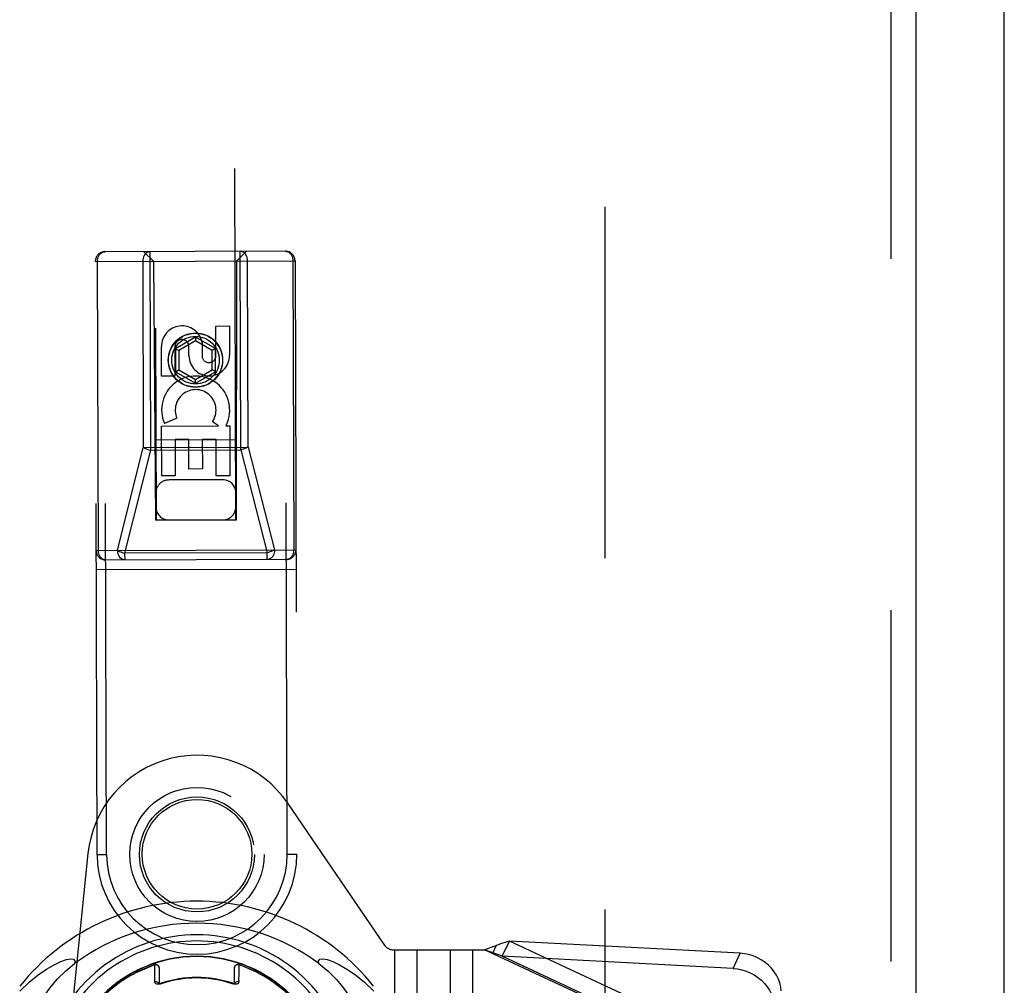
# Model space of a CAD drawing. Header units: inches. Extents: x 0 to 200, y 0 to 129.
# Tile 74 of 99: x 155 to 158, y 48 to 51. Entities that reach past the tile are written whole.
import ezdxf

# ---------------------------------------------------------------- set-up
doc = ezdxf.new("R2010")
doc.units = ezdxf.units.IN
doc.header["$LTSCALE"] = 11
doc.header["$MEASUREMENT"] = 0
doc.linetypes.add('HIDDEN', pattern=[0.2, 0.1, -0.1])
doc.layers.get('0').update_dxf_attribs({"linetype": 'CONTINUOUS'})
doc.layers.add('DEFAULT_2', color=8, linetype='HIDDEN')
doc.layers.add('REAR_DOOR_ASSEMBLY', color=7, linetype='CONTINUOUS')

msp = doc.modelspace()

# ---------------------------------------------------------------- linework, layer by layer
at = {"color": 7, "linetype": 'Continuous'}
msp.add_line((157.9455, 12.8368), (157.9455, 78.3508), dxfattribs=at)
at = {"layer": 'DEFAULT_2', "color": 8, "linetype": 'HIDDEN'}
msp.add_line((156.6955, 76.8926), (156.6955, 18.5628), dxfattribs=at)
at = {"layer": 'REAR_DOOR_ASSEMBLY', "color": 8, "linetype": 'HIDDEN'}
for p, q in [((157.591, 77.8299), (157.591, 17.6258)), ((155.2102, 76.5118), (155.2915, 49.5113)), ((155.5415, 49.512), (155.4602, 76.5126)), ((155.6964, 50.3532), (155.1314, 50.3515)), ((155.1371, 48.464), (155.1314, 50.3515)), ((155.284, 50.3219), (155.2539, 50.3519)), ((155.2749, 49.7306), (155.273, 50.3519)), ((155.544, 50.3227), (155.5739, 50.3528)), ((155.5567, 49.7315), (155.5548, 50.3528)), ((155.7021, 48.4657), (155.6964, 50.3532)), ((155.1015, 50.3214), (155.7265, 50.3233)), ((155.1071, 48.4639), (155.1015, 50.3214)), ((155.1111, 49.4164), (155.1084, 50.3214)), ((155.25, 50.3218), (155.2518, 49.7393)), ((155.284, 50.3219), (155.29, 49.512)), ((155.543, 49.5127), (155.544, 50.3227)), ((155.5798, 49.7403), (155.578, 50.3228)), ((155.7196, 50.3233), (155.7223, 49.4183)), ((155.7265, 50.3233), (155.7321, 48.4658)), ((155.4788, 50.1191), (155.5212, 50.1192)), ((155.4791, 50.0267), (155.4788, 50.1191)), ((155.5212, 50.1192), (155.5215, 50.0268)), ((155.4147, 50.0842), (155.3523, 50.0479)), ((155.4148, 50.0727), (155.3624, 50.0422)), ((155.4773, 50.0483), (155.4147, 50.0842)), ((155.4147, 50.0842), (155.4148, 50.0727)), ((155.4674, 50.0425), (155.4148, 50.0727)), ((155.4354, 50.0689), (155.4355, 50.0226)), ((155.3085, 49.9623), (155.3082, 50.0547)), ((155.3506, 50.0548), (155.3509, 49.9624)), ((155.3523, 50.0479), (155.3624, 50.0422)), ((155.3523, 50.0479), (155.3526, 49.9758)), ((155.3624, 50.0422), (155.3625, 49.9816)), ((155.3946, 50.0264), (155.3945, 50.0549)), ((155.4773, 50.0483), (155.4674, 50.0425)), ((155.4675, 49.9819), (155.4674, 50.0425)), ((155.4776, 49.9761), (155.4773, 50.0483)), ((155.3526, 49.9758), (155.3625, 49.9816)), ((155.3526, 49.9758), (155.4152, 49.9399)), ((155.3625, 49.9816), (155.4151, 49.9514)), ((155.4151, 49.9514), (155.4675, 49.9819)), ((155.4152, 49.9399), (155.4776, 49.9761)), ((155.4776, 49.9761), (155.4675, 49.9819)), ((155.3509, 49.9624), (155.3085, 49.9623)), ((155.4152, 49.9399), (155.4151, 49.9514)), ((155.357, 49.8305), (155.3179, 49.8135)), ((155.4865, 49.8065), (155.4679, 49.8195)), ((155.3089, 49.806), (155.4865, 49.8065)), ((155.3094, 49.6499), (155.3089, 49.806)), ((155.5116, 49.8101), (155.5099, 49.8066)), ((155.5099, 49.8066), (155.5222, 49.8066)), ((155.5222, 49.8066), (155.5226, 49.6505)), ((155.5433, 49.7627), (155.2881, 49.762)), ((155.3939, 49.7637), (155.3515, 49.7635)), ((155.3515, 49.7635), (155.3518, 49.65)), ((155.3942, 49.6714), (155.3939, 49.7637)), ((155.4798, 49.7639), (155.4364, 49.7638)), ((155.4364, 49.7638), (155.4367, 49.6716)), ((155.4802, 49.6504), (155.4798, 49.7639)), ((155.1713, 49.4166), (155.2518, 49.7393)), ((155.1944, 49.4079), (155.2749, 49.7306)), ((155.2518, 49.7393), (155.5798, 49.7403)), ((155.2749, 49.7306), (155.5567, 49.7315)), ((155.5567, 49.7315), (155.6391, 49.4093)), ((155.5798, 49.7403), (155.6622, 49.4181)), ((155.4367, 49.6716), (155.3942, 49.6714)), ((155.3518, 49.65), (155.3094, 49.6499)), ((155.5011, 49.6376), (155.3311, 49.6371)), ((155.5226, 49.6505), (155.4802, 49.6504)), ((155.29, 49.512), (155.543, 49.5127)), ((155.2915, 49.5124), (155.5415, 49.5131)), ((155.2915, 49.5113), (155.5415, 49.512)), ((155.1042, 49.4164), (155.7292, 49.4183)), ((155.6993, 49.3882), (155.1343, 49.3865)), ((155.6391, 49.4093), (155.1944, 49.4079)), ((155.1945, 49.3867), (155.1944, 49.4079)), ((155.6392, 49.388), (155.6391, 49.4093)), ((155.1044, 49.3564), (155.7294, 49.3583)), ((156.0085, 48.1785), (155.7034, 48.6256)), ((155.0787, 48.4672), (155.0219, 47.9138)), ((155.1371, 48.464), (155.1071, 48.4639)), ((155.7021, 48.4657), (155.7321, 48.4658)), ((156.3557, 48.1796), (156.3452, 48.157)), ((156.375, 48.146), (156.397, 48.1931)), ((157.1193, 48.1552), (156.397, 48.1931)), ((157.262, 47.7898), (156.397, 48.1931)), ((156.0096, 48.1772), (156.0085, 48.1785)), ((156.0333, 48.1663), (156.3196, 48.1663)), ((156.039, 47.2913), (156.039, 48.1663)), ((156.109, 47.2913), (156.109, 48.1663)), ((156.213, 47.2913), (156.213, 48.1663)), ((156.283, 47.2913), (156.283, 48.1663)), ((156.3196, 48.1663), (156.3317, 48.1708)), ((156.3551, 48.1534), (156.3196, 48.1663)), ((157.2495, 47.7327), (156.3196, 48.1663)), ((157.0973, 48.108), (157.1193, 48.1552)), ((157.0973, 48.108), (156.375, 48.146)), ((157.24, 47.7426), (156.375, 48.146))]:
    msp.add_line(p, q, dxfattribs=at)
at = {"layer": 'REAR_DOOR_ASSEMBLY', "color": 3, "linetype": 'Continuous'}
msp.add_line((157.669, 77.8299), (157.669, 17.6258), dxfattribs=at)
at = {"layer": 'REAR_DOOR_ASSEMBLY', "color": 7, "linetype": 'Continuous'}
for p, q in [((155.2274, 48.0941), (155.2879, 48.1198)), ((155.2879, 48.1198), (155.2904, 48.1203)), ((155.288, 48.119), (155.2879, 48.1198)), ((155.2904, 48.1203), (155.293, 48.1201)), ((155.293, 48.1201), (155.2954, 48.1193)), ((155.2954, 48.1193), (155.2976, 48.1179)), ((155.2976, 48.1179), (155.2993, 48.1159)), ((155.5412, 48.1185), (155.5425, 48.1193)), ((155.5454, 48.1202), (155.547, 48.1203)), ((155.547, 48.1203), (155.5478, 48.1203)), ((155.6106, 48.0941), (155.5501, 48.1198)), ((155.216, 48.0879), (155.2195, 48.0899)), ((155.2195, 48.0899), (155.2233, 48.0919)), ((155.2233, 48.0919), (155.2274, 48.0941)), ((155.2993, 48.1159), (155.3004, 48.1136)), ((155.3004, 48.1136), (155.3006, 48.1128)), ((155.3009, 48.1105), (155.3009, 48.0602)), ((155.5371, 48.0602), (155.5371, 48.1105)), ((155.6106, 48.0941), (155.6147, 48.0919)), ((155.6147, 48.0919), (155.6185, 48.0899)), ((155.6185, 48.0899), (155.622, 48.0879)), ((155.3009, 48.0573), (155.3006, 48.0592)), ((155.3081, 48.06), (155.3042, 48.0589)), ((155.3081, 48.06), (155.3076, 48.0614)), ((155.5304, 48.0614), (155.5299, 48.06))]:
    msp.add_line(p, q, dxfattribs=at)
at = {"layer": 'REAR_DOOR_ASSEMBLY', "color": 8, "linetype": 'HIDDEN'}
for points in [[(155.1084, 50.3214), (155.1087, 50.3261), (155.1095, 50.3307), (155.1109, 50.335), (155.1128, 50.3391), (155.1151, 50.3427), (155.1179, 50.3457), (155.121, 50.3482), (155.1243, 50.35), (155.1278, 50.3511), (155.1314, 50.3515)], [(155.273, 50.3519), (155.2694, 50.3515), (155.2659, 50.3504), (155.2625, 50.3486), (155.2595, 50.3461), (155.2567, 50.3431), (155.2544, 50.3395), (155.2525, 50.3355), (155.2511, 50.3311), (155.2503, 50.3265), (155.25, 50.3218)], [(155.578, 50.3228), (155.5777, 50.3275), (155.5769, 50.3321), (155.5755, 50.3364), (155.5736, 50.3405), (155.5712, 50.344), (155.5684, 50.3471), (155.5653, 50.3495), (155.562, 50.3513), (155.5584, 50.3524), (155.5548, 50.3528)], [(155.6964, 50.3532), (155.7, 50.3528), (155.7036, 50.3517), (155.7069, 50.35), (155.71, 50.3475), (155.7128, 50.3444), (155.7152, 50.3409), (155.7171, 50.3369), (155.7185, 50.3325), (155.7193, 50.3279), (155.7196, 50.3233)], [(155.2518, 49.7393), (155.2548, 49.7377), (155.2582, 49.736), (155.262, 49.7345), (155.2661, 49.733), (155.2705, 49.7318), (155.2749, 49.7306)], [(155.5798, 49.7403), (155.5768, 49.7386), (155.5734, 49.737), (155.5696, 49.7354), (155.5654, 49.7339), (155.5611, 49.7326), (155.5567, 49.7315)], [(155.1343, 49.3865), (155.1307, 49.3869), (155.1272, 49.3879), (155.1238, 49.3897), (155.1207, 49.3922), (155.118, 49.3952), (155.1156, 49.3988), (155.1137, 49.4028), (155.1123, 49.4072), (155.1114, 49.4117), (155.1111, 49.4164)], [(155.1945, 49.3867), (155.1909, 49.387), (155.1874, 49.3881), (155.184, 49.3899), (155.1809, 49.3924), (155.1781, 49.3954), (155.1758, 49.399), (155.1739, 49.403), (155.1725, 49.4073), (155.1716, 49.4119), (155.1713, 49.4166)], [(155.1713, 49.4166), (155.1743, 49.4149), (155.1777, 49.4133), (155.1815, 49.4118), (155.1857, 49.4103), (155.19, 49.409), (155.1944, 49.4079)], [(155.6622, 49.4181), (155.6592, 49.4164), (155.6558, 49.4148), (155.652, 49.4132), (155.6478, 49.4117), (155.6435, 49.4104), (155.6391, 49.4093)], [(155.6622, 49.4181), (155.6619, 49.4134), (155.6611, 49.4088), (155.6597, 49.4045), (155.6578, 49.4004), (155.6555, 49.3969), (155.6527, 49.3938), (155.6496, 49.3913), (155.6463, 49.3895), (155.6428, 49.3884), (155.6392, 49.388)], [(155.7223, 49.4183), (155.7221, 49.4136), (155.7212, 49.409), (155.7199, 49.4046), (155.718, 49.4006), (155.7156, 49.397), (155.7129, 49.394), (155.7098, 49.3915), (155.7065, 49.3897), (155.7029, 49.3886), (155.6993, 49.3882)], [(156.3317, 48.1708), (156.3437, 48.1753), (156.3497, 48.1774), (156.3557, 48.1796)], [(156.397, 48.1931), (156.3902, 48.1911), (156.3834, 48.189), (156.3765, 48.1868), (156.3696, 48.1844), (156.3627, 48.182), (156.3557, 48.1796)], [(156.375, 48.146), (156.3701, 48.1479), (156.3551, 48.1534)], [(157.2477, 48.0375), (157.2462, 48.0501), (157.2432, 48.0624), (157.2388, 48.0746), (157.2329, 48.0864), (157.2256, 48.0977), (157.2171, 48.1083), (157.2075, 48.1181), (157.1968, 48.1269), (157.1852, 48.1347), (157.1729, 48.1414), (157.16, 48.1468), (157.1466, 48.151), (157.1331, 48.1537), (157.1193, 48.1552)], [(157.0973, 48.108), (157.1111, 48.1066), (157.1246, 48.1038), (157.138, 48.0997), (157.1509, 48.0942), (157.1632, 48.0876), (157.1748, 48.0798), (157.1855, 48.0709), (157.1951, 48.0611), (157.2036, 48.0506), (157.2109, 48.0393), (157.2168, 48.0275), (157.2213, 48.0153), (157.2243, 48.003), (157.2258, 47.9904)]]:
    msp.add_lwpolyline(points, dxfattribs=at)
at = {"layer": 'REAR_DOOR_ASSEMBLY', "color": 7, "linetype": 'Continuous'}
for points in [[(154.865, 48.0365), (154.8945, 48.0645), (154.9226, 48.0874), (154.9489, 48.1057), (154.9727, 48.1196), (154.9938, 48.1295), (155.0113, 48.1356), (155.0248, 48.1379), (155.0338, 48.1366), (155.0377, 48.1315), (155.0369, 48.1229)], [(154.8777, 47.8047), (154.8794, 47.842), (154.8846, 47.8786), (154.8931, 47.9146), (154.9049, 47.9497), (154.9199, 47.9833), (154.9379, 48.0153), (154.9588, 48.0456), (154.9825, 48.0739), (155.0085, 48.0996), (155.0369, 48.1229)], [(155.2879, 48.0858), (155.2879, 48.1009), (155.2879, 48.1066), (155.2879, 48.1112), (155.2879, 48.1148), (155.288, 48.119)], [(155.539, 48.1163), (155.54, 48.1174), (155.5412, 48.1185)], [(155.5425, 48.1193), (155.5439, 48.1199), (155.5454, 48.1202)], [(155.5478, 48.1203), (155.5485, 48.1202), (155.5493, 48.12), (155.5501, 48.1198)], [(155.5501, 48.1198), (155.55, 48.119), (155.5501, 48.1148)], [(155.8011, 48.1229), (155.8003, 48.1315), (155.8042, 48.1367), (155.8132, 48.1379), (155.8267, 48.1356), (155.8442, 48.1295), (155.8652, 48.1196), (155.889, 48.1058), (155.9153, 48.0875), (155.9435, 48.0646), (155.973, 48.0365)], [(155.8011, 48.1229), (155.8297, 48.0994), (155.8557, 48.0736), (155.8793, 48.0454), (155.9003, 48.0151), (155.9182, 47.983), (155.9332, 47.9494), (155.945, 47.9144), (155.9535, 47.8783), (155.9586, 47.8418), (155.9603, 47.8047)], [(155.3006, 48.1128), (155.3007, 48.1126), (155.3008, 48.1121), (155.3008, 48.1115), (155.3009, 48.111), (155.3009, 48.1105)], [(155.5371, 48.1105), (155.5371, 48.1113), (155.5372, 48.1121), (155.5374, 48.1128), (155.5376, 48.1136)], [(155.5376, 48.1136), (155.5382, 48.115), (155.539, 48.1163)], [(155.5501, 48.1009), (155.5501, 48.0858), (155.5499, 48.0763), (155.5501, 48.0653)], [(155.5501, 48.1148), (155.5501, 48.1112), (155.5501, 48.1066), (155.5501, 48.1009)], [(155.2879, 48.0653), (155.2881, 48.0763), (155.2879, 48.0858)], [(155.3006, 48.0592), (155.2999, 48.061), (155.2987, 48.0627), (155.297, 48.064), (155.295, 48.065), (155.2927, 48.0656), (155.2903, 48.0657), (155.2879, 48.0653)], [(155.3042, 48.0589), (155.3005, 48.0583), (155.2971, 48.0583), (155.2941, 48.0587), (155.2915, 48.0597), (155.2896, 48.0611), (155.2884, 48.063), (155.2879, 48.0653)], [(155.3018, 48.0602), (155.3004, 48.0602), (155.2996, 48.0603), (155.2992, 48.0605)], [(155.3076, 48.0614), (155.3055, 48.0608), (155.3035, 48.0604), (155.3018, 48.0602)], [(155.5374, 48.0583), (155.5338, 48.0589), (155.5299, 48.06)], [(155.5377, 48.0602), (155.5365, 48.0602), (155.535, 48.0603), (155.5331, 48.0607), (155.5311, 48.0612), (155.5304, 48.0614)], [(155.5385, 48.0616), (155.5375, 48.0596), (155.5371, 48.0573)], [(155.5501, 48.0653), (155.5496, 48.063), (155.5484, 48.0611), (155.5465, 48.0597), (155.5439, 48.0587), (155.5409, 48.0583), (155.5374, 48.0583)], [(155.5388, 48.0605), (155.5388, 48.0605), (155.5385, 48.0604), (155.5377, 48.0602)], [(155.547, 48.0658), (155.5445, 48.0655), (155.5421, 48.0647), (155.5401, 48.0634), (155.5385, 48.0616)], [(155.5501, 48.0653), (155.5496, 48.0655), (155.5491, 48.0656), (155.5485, 48.0657), (155.548, 48.0657), (155.5475, 48.0658), (155.547, 48.0658)]]:
    msp.add_lwpolyline(points, dxfattribs=at)
at = {"layer": 'REAR_DOOR_ASSEMBLY', "color": 8, "linetype": 'HIDDEN'}
for centre, radius in [((155.415, 50.0123), 0.085), ((155.415, 50.0123), 0.0845), ((155.415, 50.0123), 0.0745), ((155.4196, 48.4648), 0.21), ((155.4196, 48.4648), 0.18), ((155.4198, 48.4653), 0.1715)]:
    msp.add_circle(centre, radius, dxfattribs=at)
for centre, radius, start, end in [((155.1315, 50.3215), 0.03, 90.1725, 180.1725), ((155.6965, 50.3232), 0.03, 0.1725, 90.1725), ((155.3726, 50.055), 0.0644, 12.4719, 180.25), ((155.3726, 50.0549), 0.0219, 0.0736, 180.1725), ((155.458, 50.0266), 0.0635, 180.1725, 0.1725), ((155.4571, 50.0266), 0.0219, 190.4795, 0.1725), ((155.4155, 49.8561), 0.1065, 334.4361, 203.5752), ((155.4155, 49.8561), 0.0639, 325.0619, 203.5751), ((155.3312, 49.5971), 0.04, 90.1725, 180.1725), ((155.5012, 49.5976), 0.04, 0.1725, 90.1725), ((155.3313, 49.5521), 0.04, 180.1725, 270.1725), ((155.5013, 49.5526), 0.04, 270.1725, 0.1725), ((155.1342, 49.4165), 0.03, 180.1725, 270.1725), ((155.6992, 49.4182), 0.03, 270.1725, 0.1725), ((155.42, 48.4322), 0.3431, 34.31, 174.144), ((155.4196, 48.4648), 0.3125, 180.1725, 0.1725), ((155.4196, 48.4648), 0.2825, 180.1725, 0.1725), ((156.0333, 48.1976), 0.0312, 220.6754, 270)]:
    msp.add_arc(centre, radius, start, end, dxfattribs=at)
at = {"layer": 'REAR_DOOR_ASSEMBLY', "color": 7, "linetype": 'Continuous'}
for centre, radius, start, end in [((155.419, 47.6097), 0.7087, 38.6816, 141.3184), ((155.419, 47.6097), 0.6398, 53.3272, 126.6728), ((155.419, 47.7278), 0.4852, 340.9902, 199.0098), ((155.419, 47.7278), 0.4662, 345.0365, 194.9635), ((155.419, 47.7278), 0.418, 0.5507, 179.4493), ((155.419, 47.7278), 0.4173, 0.5507, 179.4493), ((155.419, 47.7278), 0.4133, 108.4893, 117.6128), ((155.291, 48.1105), 0.00984, 0, 108.4893), ((155.547, 48.1105), 0.00984, 71.5107, 180), ((155.419, 47.7278), 0.4133, 62.3872, 71.5107), ((155.419, 47.7278), 0.4134, 119.3802, 168.4994), ((155.419, 47.7278), 0.4134, 11.5006, 60.6198), ((155.419, 47.7278), 0.3517, 71.5349, 108.4651), ((155.419, 47.7278), 0.3502, 71.5349, 108.4651)]:
    msp.add_arc(centre, radius, start, end, dxfattribs=at)

doc.saveas('drawing.dxf')
